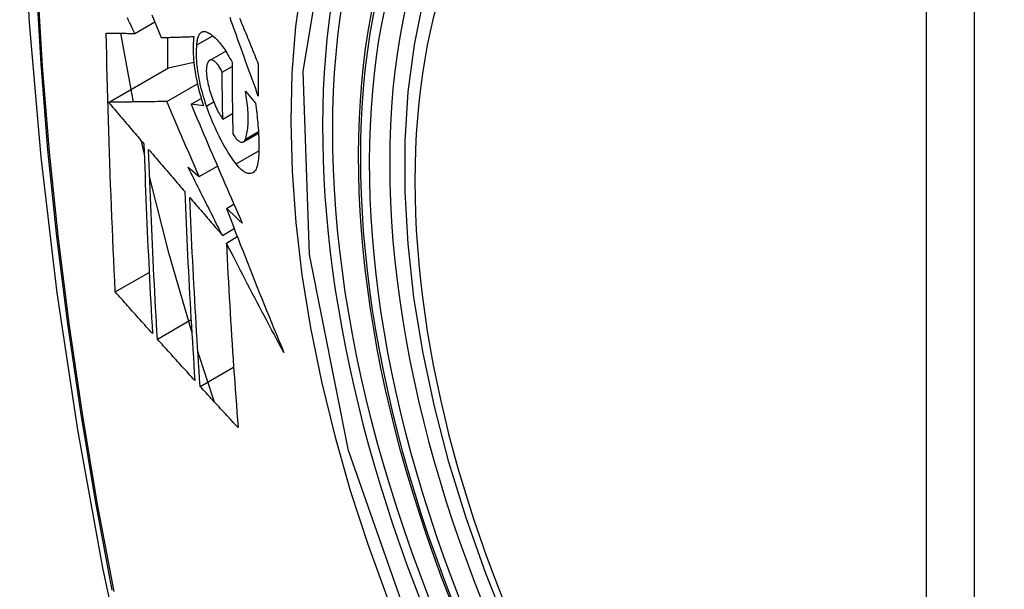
# Model space of a CAD drawing. Header units: inches. Extents: x 290.3 to 341.8, y 108 to 162.
# Tile 31 of 49: x 292.79 to 293.13, y 158.634 to 158.83. Entities that reach past the tile are written whole.
import ezdxf

# ---------------------------------------------------------------- set-up
doc = ezdxf.new("R2010")
doc.units = ezdxf.units.IN
doc.header["$MEASUREMENT"] = 0
doc.layers.add('Visible Edges(ANSI)', color=7, linetype='Continuous', lineweight=25)
doc.layers.add('Visible Tangent Edges(ANSI)', color=7, linetype='Continuous', lineweight=25)

msp = doc.modelspace()

# ---------------------------------------------------------------- linework, layer by layer
at = {"layer": 'Visible Edges(ANSI)'}
for p, q in [((292.82942, 158.82558), (292.83635, 158.82957)), ((292.82896, 158.80188), (292.82465, 158.82561)), ((292.84075, 158.82419), (292.84075, 158.8135)), ((292.85091, 158.82162), (292.85639, 158.82477)), ((292.85532, 158.81627), (292.86086, 158.81946)), ((292.84111, 158.81371), (292.84983, 158.81561)), ((292.82037, 158.80176), (292.84111, 158.81371)), ((292.85964, 158.81219), (292.86305, 158.81416)), ((292.84049, 158.80205), (292.85108, 158.80815)), ((292.86767, 158.80563), (292.87112, 158.80151)), ((292.84889, 158.80112), (292.8524, 158.80314)), ((292.85324, 158.80052), (292.84889, 158.80112)), ((292.85986, 158.79597), (292.86322, 158.7979)), ((292.8327, 158.78421), (292.83178, 158.78838)), ((292.86697, 158.78812), (292.87221, 158.79114)), ((292.84787, 158.77937), (292.85173, 158.7761)), ((292.85173, 158.7761), (292.85801, 158.77972)), ((292.86112, 158.76514), (292.8637, 158.76663)), ((292.85974, 158.75583), (292.8638, 158.75817)), ((292.86109, 158.75319), (292.86488, 158.75538)), ((292.8227, 158.73628), (292.83442, 158.74303)), ((292.83724, 158.72001), (292.84889, 158.72672)), ((292.85701, 158.69826), (292.85124, 158.71577)), ((292.85203, 158.70369), (292.86361, 158.71036))]:
    msp.add_line(p, q, dxfattribs=at)
at = {"layer": 'Visible Edges(ANSI)', "flags": 128}
for points in [[(292.84367, 159.25293), (292.83083, 159.21482), (292.81978, 159.17558), (292.81048, 159.13529), (292.80293, 159.09402), (292.79709, 159.05183), (292.79294, 159.00879), (292.79047, 158.96494), (292.78965, 158.92037), (292.79046, 158.87513), (292.79289, 158.82927), (292.79691, 158.78288), (292.80251, 158.736), (292.80965, 158.68871), (292.81833, 158.64107), (292.82852, 158.59316), (292.8402, 158.54504)], [(292.95855, 158.61983), (292.95081, 158.63901), (292.94396, 158.65828), (292.93802, 158.67754), (292.93303, 158.69672), (292.929, 158.71572), (292.92596, 158.73447), (292.92393, 158.75289), (292.92292, 158.7709), (292.92294, 158.78841), (292.924, 158.80537), (292.9261, 158.82168), (292.92925, 158.83729), (292.93346, 158.85213), (292.93872, 158.86611), (292.94502, 158.87918), (292.95235, 158.89124), (292.96069, 158.90224), (292.97002, 158.91207), (292.98027, 158.92069), (292.99138, 158.928)], [(292.82942, 158.82558), (292.829, 158.82647), (292.82858, 158.82736), (292.82815, 158.82825), (292.82773, 158.82914), (292.8273, 158.83003), (292.82688, 158.83092)], [(292.83537, 158.83201), (292.83617, 158.83003), (292.83696, 158.82806), (292.83776, 158.82609), (292.83856, 158.82412)], [(292.87213, 158.80394), (292.87168, 158.80517), (292.87123, 158.8064), (292.87078, 158.80764), (292.87034, 158.80887), (292.86989, 158.81011), (292.86944, 158.81134), (292.86899, 158.81258), (292.86855, 158.81382), (292.8681, 158.81505), (292.86765, 158.81629), (292.86721, 158.81753), (292.86676, 158.81876), (292.86632, 158.82), (292.86587, 158.82123), (292.86543, 158.82247), (292.86499, 158.8237), (292.86455, 158.82493), (292.86411, 158.82616), (292.86367, 158.82739), (292.86323, 158.82862), (292.86279, 158.82984), (292.86236, 158.83106)], [(292.86566, 158.83089), (292.86596, 158.83014), (292.86627, 158.82939), (292.86658, 158.82863), (292.86688, 158.82787), (292.86719, 158.82712), (292.8675, 158.82636), (292.86781, 158.8256), (292.86812, 158.82484), (292.86842, 158.82409), (292.86873, 158.82333), (292.86904, 158.82257), (292.86935, 158.82181), (292.86966, 158.82105), (292.86997, 158.82029), (292.87028, 158.81953), (292.87059, 158.81877), (292.8709, 158.81801), (292.87121, 158.81725), (292.87152, 158.81649), (292.87183, 158.81574), (292.87214, 158.81498)], [(292.85091, 158.82162), (292.85094, 158.82205), (292.85097, 158.82246), (292.85102, 158.82286), (292.85108, 158.82324), (292.85116, 158.82359), (292.85124, 158.82393), (292.85134, 158.82425), (292.85144, 158.82454), (292.85156, 158.82481), (292.85168, 158.82506), (292.85182, 158.82529), (292.85197, 158.82549), (292.85212, 158.82567), (292.85229, 158.82582), (292.85246, 158.82595), (292.85264, 158.82606), (292.85283, 158.82614), (292.85302, 158.8262), (292.85322, 158.82624), (292.85343, 158.82625), (292.85364, 158.82623), (292.85386, 158.8262), (292.85409, 158.82614), (292.85432, 158.82605)], [(292.85432, 158.82605), (292.85466, 158.8259), (292.85501, 158.82571), (292.85537, 158.82551), (292.85573, 158.82527), (292.85609, 158.82501), (292.85645, 158.82472), (292.85682, 158.8244), (292.85719, 158.82407), (292.85756, 158.8237), (292.85793, 158.82331), (292.85831, 158.8229), (292.85868, 158.82247), (292.85905, 158.82201), (292.85943, 158.82153), (292.8598, 158.82102), (292.86017, 158.8205), (292.86054, 158.81996), (292.86091, 158.81939), (292.86127, 158.81881), (292.86163, 158.8182), (292.86199, 158.81758), (292.86235, 158.81694), (292.8627, 158.81628), (292.86305, 158.81561)], [(292.8227, 158.73628), (292.82252, 158.73996), (292.82235, 158.74365), (292.82218, 158.74734), (292.82201, 158.75104), (292.82184, 158.75474), (292.82168, 158.75844), (292.82152, 158.76214), (292.82137, 158.76584), (292.82122, 158.76955), (292.82108, 158.77327), (292.82094, 158.77698), (292.82081, 158.78071), (292.82068, 158.78443), (292.82055, 158.78816), (292.82043, 158.79189), (292.82032, 158.79563), (292.82021, 158.79937), (292.8201, 158.80312), (292.82, 158.80687), (292.81991, 158.81062), (292.81982, 158.81437), (292.81974, 158.81812), (292.81966, 158.82188), (292.81958, 158.82564)], [(292.81958, 158.82564), (292.81997, 158.82563), (292.82036, 158.82563), (292.82076, 158.82563), (292.82115, 158.82563), (292.82155, 158.82562), (292.82196, 158.82562), (292.82236, 158.82562), (292.82277, 158.82562), (292.82318, 158.82562), (292.82359, 158.82561), (292.824, 158.82561), (292.82441, 158.82561), (292.82483, 158.82561), (292.82524, 158.8256), (292.82566, 158.8256), (292.82608, 158.8256), (292.8265, 158.8256), (292.82691, 158.82559), (292.82733, 158.82559), (292.82775, 158.82559), (292.82817, 158.82559), (292.82859, 158.82559), (292.82901, 158.82558), (292.82942, 158.82558)], [(292.83856, 158.82412), (292.83902, 158.82414), (292.83948, 158.82415), (292.83995, 158.82417), (292.84041, 158.82418), (292.84088, 158.82419), (292.84135, 158.82421), (292.84182, 158.82422), (292.84229, 158.82424), (292.84276, 158.82425), (292.84323, 158.82427), (292.8437, 158.82428), (292.84417, 158.8243), (292.84465, 158.82431), (292.84512, 158.82433), (292.8456, 158.82434), (292.84607, 158.82436), (292.84654, 158.82437), (292.84702, 158.82439), (292.84749, 158.8244), (292.84797, 158.82442), (292.84844, 158.82443), (292.84892, 158.82445), (292.84939, 158.82447), (292.84986, 158.82448)], [(292.84986, 158.82448), (292.84977, 158.82371), (292.84969, 158.82291), (292.84963, 158.82207), (292.8496, 158.82121), (292.84958, 158.82031), (292.84959, 158.81939), (292.84962, 158.81845), (292.84968, 158.81748), (292.84975, 158.8165), (292.84985, 158.81549), (292.84996, 158.81447), (292.8501, 158.81343), (292.85026, 158.81238), (292.85044, 158.81131), (292.85064, 158.81024), (292.85086, 158.80916), (292.8511, 158.80808), (292.85135, 158.80699), (292.85162, 158.80591), (292.85191, 158.80482), (292.85222, 158.80374), (292.85255, 158.80266), (292.85288, 158.80159), (292.85324, 158.80052)], [(292.85423, 158.8005), (292.85391, 158.80142), (292.85361, 158.80236), (292.85333, 158.80329), (292.85305, 158.80423), (292.85279, 158.80517), (292.85254, 158.80612), (292.85231, 158.80706), (292.85209, 158.80801), (292.85189, 158.80895), (292.8517, 158.80988), (292.85153, 158.81081), (292.85138, 158.81173), (292.85124, 158.81264), (292.85112, 158.81354), (292.85102, 158.81443), (292.85094, 158.8153), (292.85087, 158.81616), (292.85082, 158.817), (292.85079, 158.81783), (292.85078, 158.81863), (292.85078, 158.81941), (292.85081, 158.82017), (292.85085, 158.82091), (292.85091, 158.82162)], [(292.85506, 158.81606), (292.85495, 158.81594), (292.85485, 158.81581), (292.85476, 158.81566), (292.85467, 158.8155), (292.85459, 158.81533), (292.85452, 158.81514), (292.85445, 158.81493), (292.85439, 158.81471), (292.85434, 158.81448), (292.85429, 158.81424), (292.85425, 158.81398), (292.85422, 158.81372), (292.8542, 158.81344), (292.85418, 158.81315), (292.85417, 158.81284), (292.85417, 158.81253), (292.85418, 158.81221), (292.8542, 158.81188), (292.85422, 158.81155), (292.85425, 158.8112), (292.85429, 158.81085), (292.85433, 158.8105), (292.85438, 158.81014), (292.85444, 158.80978)], [(292.85964, 158.81219), (292.85945, 158.81259), (292.85925, 158.81297), (292.85905, 158.81334), (292.85885, 158.81369), (292.85865, 158.81402), (292.85844, 158.81434), (292.85823, 158.81463), (292.85802, 158.81491), (292.85781, 158.81516), (292.8576, 158.81539), (292.85739, 158.8156), (292.85718, 158.81579), (292.85698, 158.81595), (292.85678, 158.81609), (292.85658, 158.81621), (292.85638, 158.8163), (292.85619, 158.81636), (292.85601, 158.8164), (292.85583, 158.81641), (292.85566, 158.81639), (292.8555, 158.81635), (292.85534, 158.81628), (292.85519, 158.81618), (292.85506, 158.81606)], [(292.86305, 158.81561), (292.86305, 158.81457), (292.86306, 158.81353), (292.86306, 158.8125), (292.86307, 158.81146), (292.86307, 158.81043), (292.86308, 158.80939), (292.86309, 158.80836), (292.8631, 158.80732), (292.86311, 158.80629), (292.86312, 158.80526), (292.86313, 158.80422), (292.86314, 158.80319), (292.86315, 158.80216), (292.86317, 158.80113), (292.86318, 158.8001), (292.8632, 158.79907), (292.86321, 158.79804), (292.86323, 158.79701), (292.86325, 158.79598), (292.86327, 158.79495), (292.86329, 158.79392), (292.86331, 158.7929), (292.86333, 158.79187), (292.86335, 158.79085)], [(292.87214, 158.81498), (292.87214, 158.81452), (292.87213, 158.81406), (292.87213, 158.81359), (292.87213, 158.81313), (292.87213, 158.81267), (292.87213, 158.81221), (292.87212, 158.81175), (292.87212, 158.81129), (292.87212, 158.81083), (292.87212, 158.81037), (292.87212, 158.80991), (292.87212, 158.80945), (292.87212, 158.80899), (292.87212, 158.80853), (292.87212, 158.80807), (292.87212, 158.80761), (292.87212, 158.80715), (292.87212, 158.80669), (292.87212, 158.80623), (292.87212, 158.80577), (292.87213, 158.80531), (292.87213, 158.80485), (292.87213, 158.8044), (292.87213, 158.80394)], [(292.85444, 158.80978), (292.85456, 158.80914), (292.85469, 158.8085), (292.85483, 158.80786), (292.85498, 158.80722), (292.85515, 158.80657), (292.85532, 158.80593), (292.85551, 158.80529), (292.85571, 158.80465), (292.85592, 158.80402), (292.85614, 158.80339), (292.85637, 158.80277), (292.8566, 158.80216), (292.85684, 158.80157), (292.85709, 158.80098), (292.85735, 158.8004), (292.85762, 158.79984), (292.85788, 158.7993), (292.85816, 158.79877), (292.85843, 158.79826), (292.85871, 158.79776), (292.859, 158.79728), (292.85928, 158.79683), (292.85957, 158.79639), (292.85986, 158.79597)], [(292.85986, 158.79597), (292.85985, 158.79664), (292.85984, 158.79732), (292.85983, 158.79799), (292.85981, 158.79867), (292.8598, 158.79934), (292.85979, 158.80002), (292.85978, 158.80069), (292.85977, 158.80137), (292.85976, 158.80204), (292.85975, 158.80272), (292.85974, 158.80339), (292.85973, 158.80407), (292.85972, 158.80475), (292.85971, 158.80542), (292.8597, 158.8061), (292.8597, 158.80677), (292.85969, 158.80745), (292.85968, 158.80813), (292.85967, 158.8088), (292.85967, 158.80948), (292.85966, 158.81016), (292.85965, 158.81084), (292.85965, 158.81151), (292.85964, 158.81219)], [(292.86766, 158.78907), (292.86782, 158.78952), (292.86796, 158.79), (292.86809, 158.7905), (292.8682, 158.79102), (292.86831, 158.79158), (292.8684, 158.79215), (292.86847, 158.79275), (292.86854, 158.79337), (292.86859, 158.79401), (292.86862, 158.79468), (292.86864, 158.79536), (292.86865, 158.79607), (292.86864, 158.79679), (292.86862, 158.79753), (292.86859, 158.79828), (292.86854, 158.79906), (292.86848, 158.79984), (292.8684, 158.80064), (292.86831, 158.80145), (292.86821, 158.80227), (292.86809, 158.80309), (292.86796, 158.80393), (292.86782, 158.80478), (292.86767, 158.80563)], [(292.84049, 158.80205), (292.83971, 158.80204), (292.83892, 158.80203), (292.83813, 158.80201), (292.83734, 158.802), (292.83654, 158.80199), (292.83574, 158.80198), (292.83493, 158.80197), (292.83412, 158.80196), (292.8333, 158.80195), (292.83247, 158.80193), (292.83165, 158.80192), (292.83081, 158.80191), (292.82997, 158.8019), (292.82913, 158.80189), (292.82828, 158.80187), (292.82743, 158.80186), (292.82656, 158.80185), (292.8257, 158.80184), (292.82482, 158.80183), (292.82395, 158.80181), (292.82306, 158.8018), (292.82217, 158.80179), (292.82127, 158.80177), (292.82037, 158.80176)], [(292.85173, 158.7761), (292.85126, 158.77718), (292.85078, 158.77826), (292.85031, 158.77934), (292.84984, 158.78042), (292.84936, 158.7815), (292.84889, 158.78258), (292.84842, 158.78367), (292.84795, 158.78475), (292.84748, 158.78583), (292.84701, 158.78691), (292.84654, 158.78799), (292.84607, 158.78908), (292.8456, 158.79016), (292.84513, 158.79124), (292.84467, 158.79232), (292.8442, 158.79341), (292.84373, 158.79449), (292.84327, 158.79557), (292.8428, 158.79665), (292.84234, 158.79773), (292.84187, 158.79881), (292.84141, 158.79989), (292.84095, 158.80097), (292.84049, 158.80205)], [(292.82037, 158.80176), (292.82088, 158.80117), (292.82138, 158.80057), (292.82189, 158.79997), (292.8224, 158.79938), (292.82291, 158.79878), (292.82342, 158.79818), (292.82393, 158.79758), (292.82444, 158.79699), (292.82494, 158.79639), (292.82545, 158.79579), (292.82596, 158.79519), (292.82647, 158.7946), (292.82698, 158.794), (292.82749, 158.7934), (292.828, 158.7928), (292.82851, 158.79221), (292.82902, 158.79161), (292.82953, 158.79101), (292.83004, 158.79041), (292.83055, 158.78982), (292.83106, 158.78922), (292.83157, 158.78862), (292.83208, 158.78802), (292.83259, 158.78743)], [(292.84889, 158.80112), (292.84961, 158.79942), (292.85033, 158.79772), (292.85105, 158.79602), (292.85177, 158.79431), (292.8525, 158.7926), (292.85323, 158.79089), (292.85396, 158.78918), (292.85469, 158.78747), (292.85542, 158.78575), (292.85616, 158.78404), (292.85689, 158.78232), (292.85763, 158.7806), (292.85837, 158.77889), (292.85911, 158.77717), (292.85986, 158.77545), (292.8606, 158.77373), (292.86135, 158.77202), (292.86209, 158.7703), (292.86284, 158.76858), (292.86359, 158.76687), (292.86434, 158.76516), (292.86509, 158.76344), (292.86585, 158.76173), (292.8666, 158.76003)], [(292.8645, 158.78048), (292.86403, 158.78109), (292.86356, 158.78173), (292.8631, 158.78239), (292.86263, 158.78307), (292.86217, 158.78378), (292.8617, 158.7845), (292.86125, 158.78525), (292.86079, 158.78601), (292.86034, 158.7868), (292.85989, 158.7876), (292.85944, 158.78843), (292.859, 158.78927), (292.85856, 158.79013), (292.85813, 158.79101), (292.85771, 158.7919), (292.85729, 158.7928), (292.85688, 158.79372), (292.85647, 158.79466), (292.85608, 158.7956), (292.85569, 158.79656), (292.85531, 158.79753), (292.85494, 158.79851), (292.85458, 158.7995), (292.85423, 158.8005)], [(292.87112, 158.80151), (292.87125, 158.80062), (292.87137, 158.79974), (292.87149, 158.79886), (292.8716, 158.79799), (292.8717, 158.79713), (292.87179, 158.79627), (292.87188, 158.79542), (292.87196, 158.79457), (292.87203, 158.79373), (292.8721, 158.79291), (292.87215, 158.79208), (292.8722, 158.79127), (292.87224, 158.79047), (292.87228, 158.78967), (292.8723, 158.78889), (292.87232, 158.78811), (292.87233, 158.78735), (292.87234, 158.7866), (292.87233, 158.78585), (292.87232, 158.78512), (292.8723, 158.7844), (292.87227, 158.78369), (292.87224, 158.78299), (292.87219, 158.78231)], [(292.86335, 158.79085), (292.86356, 158.7905), (292.86377, 158.79017), (292.86399, 158.78987), (292.8642, 158.78958), (292.86442, 158.78932), (292.86463, 158.78907), (292.86485, 158.78885), (292.86506, 158.78866), (292.86527, 158.78848), (292.86547, 158.78834), (292.86568, 158.78821), (292.86587, 158.78812), (292.86607, 158.78805), (292.86625, 158.788), (292.86643, 158.78799), (292.86661, 158.788), (292.86677, 158.78804), (292.86693, 158.7881), (292.86708, 158.78819), (292.86721, 158.78831), (292.86734, 158.78846), (292.86746, 158.78864), (292.86757, 158.78884), (292.86766, 158.78907)], [(292.83259, 158.78743), (292.83268, 158.78467), (292.83277, 158.78191), (292.83287, 158.77916), (292.83297, 158.77641), (292.83308, 158.77366), (292.83318, 158.77092), (292.83329, 158.76817), (292.8334, 158.76543), (292.83352, 158.76269), (292.83363, 158.75996), (292.83375, 158.75723), (292.83388, 158.75449), (292.834, 158.75177), (292.83413, 158.74904), (292.83426, 158.74632), (292.8344, 158.74359), (292.83453, 158.74087), (292.83467, 158.73816), (292.83481, 158.73544), (292.83495, 158.73273), (292.8351, 158.73001), (292.83525, 158.7273), (292.8354, 158.7246), (292.83555, 158.72189)], [(292.83724, 158.72001), (292.83708, 158.72272), (292.83693, 158.72544), (292.83678, 158.72816), (292.83663, 158.73088), (292.83648, 158.7336), (292.83634, 158.73632), (292.8362, 158.73904), (292.83606, 158.74176), (292.83592, 158.74448), (292.83579, 158.74721), (292.83566, 158.74993), (292.83553, 158.75266), (292.83541, 158.75539), (292.83528, 158.75812), (292.83517, 158.76085), (292.83505, 158.76358), (292.83493, 158.76631), (292.83482, 158.76905), (292.83472, 158.77179), (292.83461, 158.77453), (292.83451, 158.77727), (292.83441, 158.78002), (292.83432, 158.78277), (292.83422, 158.78552)], [(292.83422, 158.78552), (292.83474, 158.78491), (292.83526, 158.7843), (292.83578, 158.7837), (292.8363, 158.78309), (292.83682, 158.78248), (292.83734, 158.78187), (292.83786, 158.78127), (292.83838, 158.78066), (292.8389, 158.78005), (292.83942, 158.77944), (292.83994, 158.77883), (292.84046, 158.77823), (292.84098, 158.77762), (292.84151, 158.77701), (292.84203, 158.7764), (292.84255, 158.77579), (292.84307, 158.77518), (292.84359, 158.77458), (292.84411, 158.77397), (292.84464, 158.77336), (292.84516, 158.77275), (292.84568, 158.77215), (292.8462, 158.77154), (292.84672, 158.77093)], [(292.87219, 158.78231), (292.87212, 158.78158), (292.87203, 158.78089), (292.8719, 158.78026), (292.87175, 158.77969), (292.87157, 158.77917), (292.87136, 158.7787), (292.87112, 158.7783), (292.87086, 158.77796), (292.87058, 158.77767), (292.87028, 158.77745), (292.86995, 158.77729), (292.86961, 158.77718), (292.86925, 158.77714), (292.86887, 158.77716), (292.86848, 158.77724), (292.86807, 158.77738), (292.86765, 158.77758), (292.86722, 158.77783), (292.86678, 158.77814), (292.86634, 158.7785), (292.86588, 158.77892), (292.86543, 158.77939), (292.86496, 158.77991), (292.8645, 158.78048)], [(292.85974, 158.75583), (292.85924, 158.75681), (292.85874, 158.75779), (292.85824, 158.75877), (292.85774, 158.75975), (292.85724, 158.76073), (292.85674, 158.76171), (292.85625, 158.7627), (292.85575, 158.76368), (292.85525, 158.76466), (292.85476, 158.76564), (292.85426, 158.76662), (292.85377, 158.7676), (292.85327, 158.76858), (292.85278, 158.76957), (292.85228, 158.77055), (292.85179, 158.77153), (292.8513, 158.77251), (292.85081, 158.77349), (292.85032, 158.77447), (292.84983, 158.77545), (292.84934, 158.77643), (292.84885, 158.77741), (292.84836, 158.77839), (292.84787, 158.77937)], [(292.84914, 158.72248), (292.84134, 158.74936), (292.83455, 158.77613)], [(292.84672, 158.77093), (292.84683, 158.76818), (292.84694, 158.76543), (292.84706, 158.76269), (292.84718, 158.75995), (292.8473, 158.75721), (292.84743, 158.75447), (292.84756, 158.75174), (292.84769, 158.749), (292.84782, 158.74627), (292.84796, 158.74355), (292.8481, 158.74083), (292.84825, 158.73811), (292.8484, 158.73539), (292.84855, 158.73267), (292.8487, 158.72996), (292.84886, 158.72725), (292.84902, 158.72455), (292.84918, 158.72185), (292.84934, 158.71915), (292.84951, 158.71645), (292.84968, 158.71375), (292.84985, 158.71106), (292.85002, 158.70838), (292.8502, 158.70569)], [(292.85203, 158.70369), (292.85185, 158.70639), (292.85167, 158.70909), (292.85149, 158.71179), (292.85132, 158.71449), (292.85115, 158.71719), (292.85098, 158.71989), (292.85082, 158.7226), (292.85066, 158.7253), (292.8505, 158.72801), (292.85034, 158.73072), (292.85019, 158.73343), (292.85003, 158.73614), (292.84989, 158.73886), (292.84974, 158.74158), (292.8496, 158.7443), (292.84946, 158.74702), (292.84933, 158.74974), (292.8492, 158.75247), (292.84907, 158.7552), (292.84894, 158.75793), (292.84882, 158.76067), (292.8487, 158.7634), (292.84859, 158.76614), (292.84848, 158.76889)], [(292.84848, 158.76889), (292.84895, 158.76835), (292.84941, 158.7678), (292.84988, 158.76726), (292.85035, 158.76672), (292.85082, 158.76617), (292.85128, 158.76563), (292.85175, 158.76508), (292.85222, 158.76454), (292.85269, 158.76399), (292.85316, 158.76345), (292.85363, 158.76291), (292.8541, 158.76236), (292.85457, 158.76182), (292.85504, 158.76127), (292.85551, 158.76073), (292.85598, 158.76018), (292.85645, 158.75964), (292.85692, 158.7591), (292.85739, 158.75855), (292.85786, 158.75801), (292.85833, 158.75746), (292.8588, 158.75692), (292.85927, 158.75638), (292.85974, 158.75583)], [(292.8666, 158.76003), (292.86637, 158.76024), (292.86614, 158.76045), (292.86591, 158.76067), (292.86569, 158.76088), (292.86546, 158.76109), (292.86523, 158.76131), (292.865, 158.76152), (292.86477, 158.76173), (292.86455, 158.76195), (292.86432, 158.76216), (292.86409, 158.76237), (292.86386, 158.76259), (292.86363, 158.7628), (292.8634, 158.76301), (292.86318, 158.76323), (292.86295, 158.76344), (292.86272, 158.76365), (292.86249, 158.76387), (292.86226, 158.76408), (292.86203, 158.76429), (292.86181, 158.76451), (292.86158, 158.76472), (292.86135, 158.76493), (292.86112, 158.76514)], [(292.86112, 158.76514), (292.86192, 158.76307), (292.86271, 158.761), (292.86351, 158.75892), (292.86431, 158.75685), (292.86512, 158.75477), (292.86592, 158.75269), (292.86674, 158.75062), (292.86755, 158.74854), (292.86837, 158.74646), (292.86918, 158.74439), (292.87001, 158.74231), (292.87083, 158.74024), (292.87166, 158.73816), (292.87249, 158.73608), (292.87333, 158.73401), (292.87417, 158.73194), (292.87501, 158.72986), (292.87585, 158.72779), (292.8767, 158.72571), (292.87755, 158.72364), (292.87841, 158.72157), (292.87926, 158.7195), (292.88013, 158.71743), (292.88099, 158.71536)], [(292.88099, 158.71536), (292.88014, 158.71693), (292.87929, 158.71851), (292.87844, 158.72008), (292.8776, 158.72166), (292.87675, 158.72323), (292.87591, 158.72481), (292.87507, 158.72639), (292.87423, 158.72796), (292.8734, 158.72954), (292.87256, 158.73112), (292.87173, 158.7327), (292.8709, 158.73428), (292.87007, 158.73586), (292.86924, 158.73744), (292.86842, 158.73902), (292.86759, 158.7406), (292.86677, 158.74217), (292.86595, 158.74375), (292.86514, 158.74533), (292.86432, 158.7469), (292.86351, 158.74848), (292.8627, 158.75005), (292.86189, 158.75162), (292.86109, 158.75319)], [(292.86109, 158.75319), (292.86122, 158.7505), (292.86135, 158.74781), (292.86149, 158.74513), (292.86163, 158.74244), (292.86178, 158.73976), (292.86193, 158.73708), (292.86208, 158.73441), (292.86224, 158.73173), (292.8624, 158.72906), (292.86256, 158.72639), (292.86273, 158.72373), (292.8629, 158.72107), (292.86307, 158.71841), (292.86325, 158.71576), (292.86343, 158.71311), (292.86361, 158.71046), (292.86379, 158.70782), (292.86398, 158.70518), (292.86417, 158.70255), (292.86436, 158.69992), (292.86455, 158.6973), (292.86475, 158.69468), (292.86495, 158.69207), (292.86515, 158.68946)], [(292.83555, 158.72189), (292.83501, 158.72249), (292.83447, 158.72309), (292.83394, 158.72368), (292.8334, 158.72428), (292.83286, 158.72488), (292.83233, 158.72548), (292.83179, 158.72608), (292.83125, 158.72668), (292.83072, 158.72728), (292.83018, 158.72788), (292.82965, 158.72848), (292.82911, 158.72908), (292.82858, 158.72968), (292.82804, 158.73028), (292.82751, 158.73088), (292.82697, 158.73148), (292.82644, 158.73208), (292.8259, 158.73268), (292.82537, 158.73328), (292.82484, 158.73388), (292.8243, 158.73448), (292.82377, 158.73508), (292.82324, 158.73568), (292.8227, 158.73628)], [(292.8502, 158.70569), (292.84966, 158.70629), (292.84911, 158.70688), (292.84857, 158.70748), (292.84803, 158.70807), (292.84749, 158.70867), (292.84695, 158.70927), (292.8464, 158.70986), (292.84586, 158.71046), (292.84532, 158.71106), (292.84478, 158.71165), (292.84424, 158.71225), (292.8437, 158.71285), (292.84316, 158.71344), (292.84262, 158.71404), (292.84208, 158.71464), (292.84154, 158.71523), (292.841, 158.71583), (292.84046, 158.71643), (292.83992, 158.71703), (292.83938, 158.71762), (292.83885, 158.71822), (292.83831, 158.71882), (292.83777, 158.71941), (292.83724, 158.72001)], [(292.86515, 158.68946), (292.8646, 158.69005), (292.86405, 158.69064), (292.8635, 158.69123), (292.86295, 158.69183), (292.8624, 158.69242), (292.86185, 158.69301), (292.8613, 158.6936), (292.86075, 158.6942), (292.86021, 158.69479), (292.85966, 158.69538), (292.85911, 158.69598), (292.85856, 158.69657), (292.85802, 158.69716), (292.85747, 158.69776), (292.85692, 158.69835), (292.85638, 158.69894), (292.85583, 158.69954), (292.85529, 158.70013), (292.85474, 158.70072), (292.8542, 158.70132), (292.85366, 158.70191), (292.85311, 158.7025), (292.85257, 158.7031), (292.85203, 158.70369)]]:
    msp.add_lwpolyline(points, dxfattribs=at)
at = {"layer": 'Visible Edges(ANSI)'}
msp.add_ellipse((293.14027, 158.65255), major_axis=(0.15718, -0.27294), ratio=0.578093, start_param=2.362013, end_param=7.062765, dxfattribs=at)
msp.add_ellipse((293.13679, 158.65055), major_axis=(-0.15963, 0.2772), ratio=0.578093, dxfattribs=at)
at = {"layer": 'Visible Tangent Edges(ANSI)'}
for p, q in [((293.10303, 158.91544), (293.10303, 158.43015)), ((293.11973, 158.43015), (293.11973, 158.91544)), ((292.85423, 158.8005), (292.8567, 158.80192)), ((292.86766, 158.78907), (292.87218, 158.79167)), ((292.8645, 158.78048), (292.87232, 158.78498))]:
    msp.add_line(p, q, dxfattribs=at)
at = {"layer": 'Visible Tangent Edges(ANSI)', "flags": 128}
for points in [[(292.84283, 159.20933), (292.83506, 159.18684), (292.82794, 159.16369), (292.82147, 159.13991), (292.81566, 159.11551), (292.81053, 159.09053), (292.80607, 159.065), (292.8023, 159.03894), (292.79921, 159.01238), (292.79682, 158.98537), (292.79511, 158.95794), (292.7941, 158.93012), (292.79377, 158.90192), (292.79413, 158.87333), (292.79518, 158.84436), (292.79691, 158.81504), (292.79932, 158.78539), (292.80241, 158.75545), (292.80618, 158.72526), (292.81062, 158.69482), (292.81574, 158.66414), (292.82152, 158.63326)], [(292.82226, 158.63281), (292.81646, 158.66363), (292.81132, 158.69425), (292.80686, 158.72464), (292.80308, 158.75478), (292.79998, 158.78466), (292.79755, 158.81425), (292.79581, 158.84352), (292.79476, 158.87242), (292.7944, 158.90094), (292.79473, 158.92907), (292.79575, 158.95681), (292.79746, 158.98415), (292.79987, 159.01107), (292.80297, 159.03752), (292.80676, 159.06347), (292.81123, 159.0889), (292.81638, 159.11376), (292.82221, 159.13803), (292.82869, 159.16168), (292.83583, 159.18469), (292.84361, 159.20705)], [(292.92759, 158.61236), (292.90337, 158.68151), (292.88985, 158.74922), (292.88764, 158.81244), (292.89685, 158.86804), (292.91711, 158.91367), (292.94737, 158.94705), (292.98632, 158.96668), (293.03231, 158.97179), (293.083, 158.96213), (293.13616, 158.93816)], [(292.94208, 158.94824), (292.93305, 158.94023), (292.92469, 158.93123), (292.91703, 158.92128), (292.9101, 158.9104), (292.90391, 158.89864), (292.8985, 158.88601), (292.8939, 158.87257), (292.89012, 158.8584), (292.88717, 158.84353), (292.88505, 158.82801), (292.88378, 158.81188), (292.88336, 158.79517), (292.88379, 158.77794), (292.88507, 158.76027), (292.8872, 158.74225), (292.89017, 158.72393), (292.89396, 158.70537), (292.89855, 158.68662), (292.90394, 158.66775), (292.91012, 158.64881), (292.91706, 158.62988)]]:
    msp.add_lwpolyline(points, dxfattribs=at)
at = {"layer": 'Visible Tangent Edges(ANSI)'}
for centre, major_axis, start_param, end_param in [((293.13927, 158.65198), (-0.17285, 0.30015), 5.049711, 10.658253), ((293.13922, 158.65195), (-0.1503, 0.261), 5.670484, 8.47055)]:
    msp.add_ellipse(centre, major_axis=major_axis, ratio=0.578093, start_param=start_param, end_param=end_param, dxfattribs=at)
for centre, major_axis in [((293.13986, 158.65232), (0.17078, -0.29656)), ((293.13689, 158.65061), (-0.16238, 0.28198)), ((293.13679, 158.65055), (0.16178, -0.28094))]:
    msp.add_ellipse(centre, major_axis=major_axis, ratio=0.578093, dxfattribs=at)

doc.saveas('drawing.dxf')
